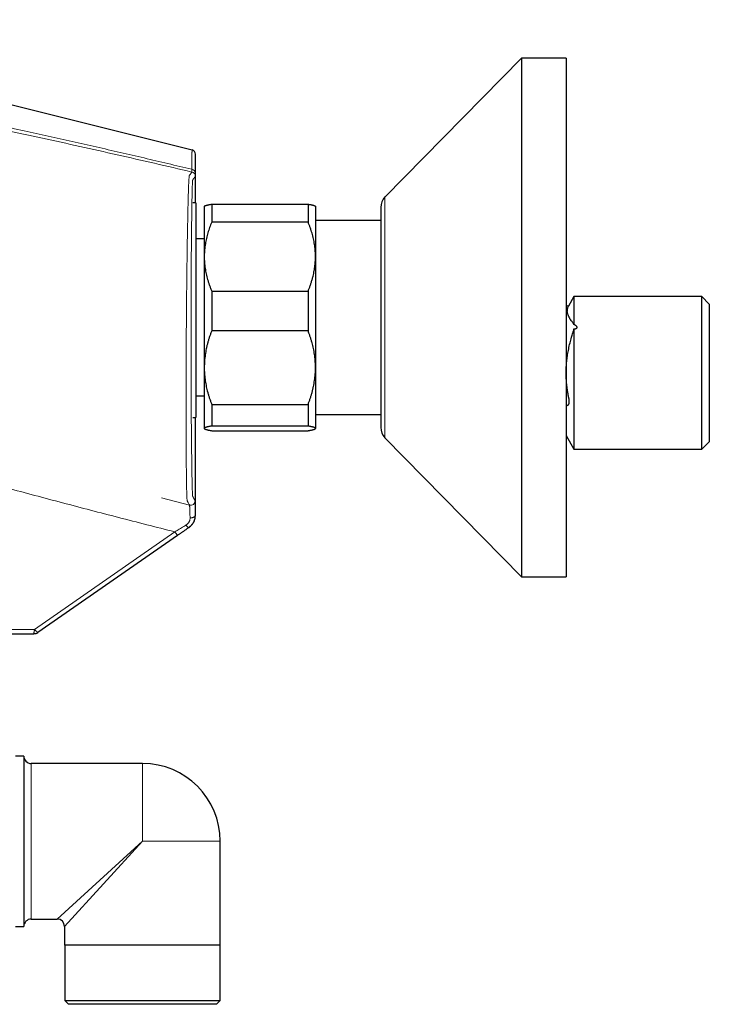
# Model space of a CAD drawing. Header units: millimetres. Extents: x 8 to 1267, y 12 to 683.
# Tile 7 of 50: x 360 to 453, y 539 to 672. Entities that reach past the tile are written whole.
import ezdxf

# ---------------------------------------------------------------- set-up
doc = ezdxf.new("R2010")
doc.units = ezdxf.units.MM

msp = doc.modelspace()

# ---------------------------------------------------------------- linework, layer by layer
at = {"color": 7, "linetype": 'Continuous', "lineweight": 30}
for p, q in [((312.92, 671.87), (383.32, 654.3)), ((427.77, 666.69), (409.34, 647.94)), ((433.77, 666.69), (427.77, 666.69)), ((427.77, 666.69), (427.77, 596.69)), ((433.77, 666.69), (433.77, 596.69)), ((383.77, 647.16), (383.77, 653.71)), ((383.81, 647.16), (383.42, 647.16)), ((383.81, 647.16), (383.81, 638.19)), ((384.99, 646.71), (384.97, 646.69)), ((384.97, 646.69), (384.97, 639.89)), ((385.97, 646.97), (385.97, 644.55)), ((385.97, 646.97), (398.97, 646.97)), ((398.97, 646.97), (398.97, 644.55)), ((399.97, 646.69), (399.95, 646.71)), ((399.97, 646.69), (399.97, 639.89)), ((408.77, 646.54), (408.77, 616.84)), ((398.97, 644.55), (385.97, 644.55)), ((408.77, 644.79), (399.97, 644.79)), ((384.97, 642.29), (383.81, 642.29)), ((384.97, 639.89), (384.97, 624.91)), ((399.97, 639.89), (399.97, 624.91)), ((383.81, 638.19), (383.81, 618.16)), ((385.97, 635.23), (385.97, 629.88)), ((385.97, 635.23), (398.97, 635.23)), ((398.97, 635.23), (398.97, 629.88)), ((434.84, 634.49), (434.11, 633.22)), ((452.09, 634.49), (434.84, 634.49)), ((434.84, 634.49), (434.84, 630.73)), ((453.09, 633.49), (452.09, 634.49)), ((452.09, 613.89), (452.09, 634.49)), ((434.11, 633.21), (433.77, 633.3)), ((453.09, 633.49), (453.09, 614.89)), ((434.84, 630.13), (434.84, 613.89)), ((398.97, 629.88), (385.97, 629.88)), ((384.97, 624.91), (384.97, 616.71)), ((399.97, 624.91), (399.97, 616.71)), ((383.81, 621.09), (384.97, 621.09)), ((385.97, 619.95), (398.97, 619.95)), ((385.97, 619.95), (385.97, 617.02)), ((398.97, 619.95), (398.97, 617.02)), ((383.42, 618.16), (383.81, 618.16)), ((383.77, 605.01), (383.77, 618.16)), ((399.97, 618.59), (408.77, 618.59)), ((384.97, 616.71), (384.97, 616.69)), ((384.97, 616.69), (384.99, 616.66)), ((398.97, 617.02), (385.97, 617.02)), ((399.95, 616.66), (399.97, 616.69)), ((399.97, 616.71), (399.97, 616.69)), ((385.97, 616.4), (398.97, 616.4)), ((409.34, 615.44), (427.77, 596.69)), ((433.77, 615.75), (434.84, 613.89)), ((452.09, 613.89), (453.09, 614.89)), ((434.84, 613.89), (452.09, 613.89)), ((381.34, 602.26), (362.53, 589.14)), ((427.77, 596.69), (433.77, 596.69)), ((360.62, 572.48), (359.52, 572.48)), ((360.62, 572.48), (360.62, 549.48)), ((376.62, 571.48), (361.62, 571.48)), ((387.12, 546.98), (387.12, 560.98)), ((361.62, 550.48), (365.12, 550.48)), ((359.52, 549.48), (360.62, 549.48)), ((366.12, 549.48), (366.12, 546.98)), ((387.12, 546.98), (366.12, 546.98)), ((366.14, 546.98), (366.14, 539.48)), ((387.1, 539.48), (387.1, 546.98)), ((366.14, 539.48), (366.64, 538.98)), ((366.14, 539.48), (387.1, 539.48)), ((386.6, 538.98), (366.64, 538.98)), ((386.6, 538.98), (387.1, 539.48))]:
    msp.add_line(p, q, dxfattribs=at)
at = {"color": 252, "linetype": 'Continuous', "lineweight": 0}
for p, q in [((409.34, 647.94), (409.34, 615.44)), ((379.19, 607.32), (382.99, 606.35)), ((383.75, 604.98), (383.75, 604.98)), ((380.98, 602.75), (362.07, 589.55)), ((361.62, 571.48), (361.62, 550.48)), ((376.62, 571.48), (376.62, 560.98)), ((365.12, 550.48), (376.62, 560.98)), ((376.62, 560.98), (366.12, 549.48)), ((387.12, 560.98), (376.62, 560.98))]:
    msp.add_line(p, q, dxfattribs=at)
at = {"color": 252, "linetype": 'Continuous', "lineweight": 0, "flags": 128}
for points in [[(383.75, 604.98), (383.74, 604.95), (383.73, 604.92), (383.72, 604.89), (383.71, 604.86), (383.68, 604.83), (383.66, 604.8), (383.63, 604.77), (383.59, 604.75), (383.55, 604.73), (383.51, 604.71), (383.47, 604.69), (383.42, 604.67), (383.37, 604.66), (383.32, 604.65), (383.27, 604.64), (383.21, 604.64), (383.16, 604.63), (383.1, 604.64), (383.05, 604.64)], [(382.49, 603.65), (382.53, 603.61), (382.56, 603.57), (382.59, 603.53), (382.63, 603.5), (382.66, 603.46), (382.69, 603.43), (382.72, 603.41), (382.75, 603.39), (382.78, 603.37), (382.8, 603.35), (382.82, 603.34), (382.84, 603.34), (382.86, 603.33), (382.88, 603.33), (382.89, 603.34)]]:
    msp.add_lwpolyline(points, dxfattribs=at)
at = {"color": 7, "linetype": 'Continuous', "lineweight": 30}
for centre, radius, start, end in [((383.17, 653.71), 0.6, 0, 75.9798), ((410.77, 646.54), 2, 135.4958, 180), ((410.77, 616.84), 2, 180, 224.5042), ((361.62, 572.48), 1, 180, 270), ((376.62, 560.98), 10.5, 0, 90), ((361.62, 549.48), 1, 90, 180), ((365.12, 549.48), 1, 0.102, 89.9063)]:
    msp.add_arc(centre, radius, start, end, dxfattribs=at)
at = {"color": 252, "linetype": 'Continuous', "lineweight": 0}
for centre, radius, start, end in [((383.21, 651.14), 0.557, 2.1021, 81.1575), ((383.16, 650.73), 0.6, 0.0003, 76.748), ((383.13, 606.93), 0.6, 255.7933, 359.9985), ((389.86, 608.76), 10.72, 214.1057, 217.343)]:
    msp.add_arc(centre, radius, start, end, dxfattribs=at)
for points, knots in [([(383.29, 651.69), (382.22, 651.94), (380.07, 652.45), (376.84, 653.21), (373.61, 653.96), (370.38, 654.7), (367.15, 655.43), (363.92, 656.15), (360.58, 656.89), (357.14, 657.65), (353.58, 658.42), (350.02, 659.18), (346.46, 659.93), (344.09, 660.43), (342.9, 660.67)], [0, 0, 0, 0, 0.080067, 0.160117, 0.240153, 0.320176, 0.400187, 0.480188, 0.56018, 0.648161, 0.736134, 0.824097, 0.912053, 1, 1, 1, 1]), ([(383.3, 651.31), (381.62, 651.71), (378.26, 652.49), (373.22, 653.64), (368.18, 654.77), (363.13, 655.88), (358.08, 656.97), (353.03, 658.03), (347.97, 659.07), (344.6, 659.75), (342.91, 660.09)], [0, 0, 0, 0, 0.125029, 0.250036, 0.375031, 0.500019, 0.625008, 0.75, 0.874997, 1, 1, 1, 1]), ([(383.32, 654.3), (383.32, 654.29), (383.32, 654.29), (383.32, 654.26), (383.32, 654.22), (383.32, 654.16), (383.32, 654.09), (383.31, 654), (383.31, 653.9), (383.31, 653.77), (383.31, 653.64), (383.31, 653.48), (383.31, 653.31), (383.31, 653.12), (383.3, 652.92), (383.3, 652.7), (383.3, 652.47), (383.3, 652.23), (383.3, 651.97), (383.29, 651.78), (383.29, 651.69)], [0, 0, 0, 0, 0.056636, 0.113107, 0.16943, 0.225622, 0.2817, 0.336684, 0.39159, 0.446436, 0.501236, 0.557003, 0.612756, 0.668512, 0.724287, 0.780097, 0.834961, 0.889889, 0.944897, 1, 1, 1, 1]), ([(383.77, 653.71), (383.77, 653.71), (383.77, 653.71), (383.77, 653.68), (383.77, 653.64), (383.77, 653.59), (383.77, 653.51), (383.77, 653.43), (383.77, 653.32), (383.77, 653.21), (383.77, 653.07), (383.77, 652.92), (383.77, 652.75), (383.77, 652.57), (383.77, 652.37), (383.77, 652.16), (383.77, 651.93), (383.77, 651.69), (383.76, 651.43), (383.76, 651.25), (383.76, 651.16)], [0, 0, 0, 0, 0.056316, 0.112475, 0.168509, 0.224452, 0.280339, 0.335206, 0.390084, 0.445004, 0.5, 0.55597, 0.611869, 0.66773, 0.723589, 0.779478, 0.834434, 0.889484, 0.944663, 1, 1, 1, 1]), ([(383.24, 651.24), (383.25, 651.25), (383.28, 651.29), (383.29, 651.3), (383.3, 651.31)], [0, 0, 0, 0, 0.1845088, 1, 1, 1, 1]), ([(383.29, 651.69), (383.29, 651.66), (383.29, 651.6), (383.3, 651.52), (383.3, 651.46), (383.3, 651.41), (383.3, 651.37), (383.3, 651.34), (383.3, 651.32), (383.3, 651.32), (383.3, 651.31)], [0, 0, 0, 0, 0.126287, 0.251815, 0.376781, 0.501382, 0.625811, 0.750263, 0.874929, 1, 1, 1, 1]), ([(382.99, 606.35), (382.97, 606.38), (382.93, 606.45), (382.84, 606.61), (382.76, 606.77), (382.71, 606.86), (382.69, 606.89), (382.68, 606.92), (382.66, 606.94), (382.65, 607.01), (382.64, 607.11), (382.63, 607.27), (382.62, 607.48), (382.61, 607.74), (382.6, 608.06), (382.59, 608.46), (382.58, 608.91), (382.57, 609.42), (382.56, 609.98), (382.55, 610.59), (382.55, 611.25), (382.54, 611.97), (382.53, 612.72), (382.53, 613.53), (382.52, 614.38), (382.52, 615.27), (382.51, 616.19), (382.51, 617.15), (382.51, 618.15), (382.51, 619.17), (382.51, 620.22), (382.51, 621.3), (382.51, 622.39), (382.51, 623.51), (382.52, 624.63), (382.52, 625.77), (382.53, 626.92), (382.53, 628.08), (382.54, 629.24), (382.55, 630.4), (382.56, 631.55), (382.57, 632.69), (382.58, 633.82), (382.59, 634.95), (382.6, 636.05), (382.61, 637.14), (382.63, 638.2), (382.64, 639.24), (382.65, 640.24), (382.67, 641.22), (382.68, 642.16), (382.7, 643.07), (382.72, 643.94), (382.73, 644.76), (382.75, 645.54), (382.76, 646.27), (382.78, 646.96), (382.8, 647.6), (382.81, 648.18), (382.83, 648.7), (382.84, 649.18), (382.86, 649.59), (382.88, 649.95), (382.89, 650.26), (382.91, 650.5), (382.92, 650.69), (382.94, 650.8), (382.95, 650.85), (382.96, 650.86), (382.98, 650.89), (383.03, 650.96), (383.11, 651.06), (383.18, 651.15), (383.2, 651.18), (383.21, 651.19)], [0, 0, 0, 0, 0.097014, 0.19403, 0.291043, 0.301215, 0.311382, 0.321577, 0.331854, 0.338424, 0.345038, 0.351662, 0.358287, 0.364888, 0.372366, 0.379842, 0.387318, 0.394795, 0.402273, 0.409752, 0.417233, 0.424716, 0.432201, 0.439689, 0.447187, 0.454693, 0.462198, 0.469689, 0.477159, 0.484635, 0.492141, 0.499658, 0.507166, 0.514647, 0.522117, 0.529601, 0.537096, 0.544598, 0.552105, 0.559595, 0.567058, 0.574518, 0.581992, 0.589504, 0.597026, 0.604524, 0.612008, 0.619484, 0.626958, 0.634451, 0.641966, 0.649487, 0.656995, 0.664473, 0.67195, 0.679456, 0.686975, 0.69449, 0.701984, 0.70946, 0.716936, 0.724418, 0.731913, 0.739431, 0.747264, 0.75504, 0.762784, 0.77047, 0.778034, 0.785548, 0.820988, 0.884274, 0.980163, 1, 1, 1, 1]), ([(383.73, 606.93), (383.73, 606.94), (383.72, 606.96), (383.7, 606.99), (383.69, 607.02), (383.66, 607.06), (383.64, 607.1), (383.62, 607.14), (383.59, 607.19), (383.57, 607.24), (383.54, 607.28), (383.53, 607.31), (383.52, 607.32), (383.52, 607.32), (383.52, 607.32), (383.52, 607.32), (383.52, 607.32), (383.52, 607.32), (383.52, 607.32), (383.52, 607.33), (383.52, 607.33), (383.51, 607.33), (383.51, 607.34), (383.51, 607.34), (383.51, 607.35), (383.5, 607.35), (383.5, 607.36), (383.5, 607.36), (383.5, 607.37), (383.49, 607.37), (383.49, 607.38), (383.49, 607.39), (383.48, 607.39), (383.48, 607.4), (383.47, 607.41), (383.47, 607.41), (383.47, 607.42), (383.47, 607.42), (383.47, 607.42), (383.47, 607.42), (383.46, 607.42), (383.46, 607.42), (383.46, 607.42), (383.46, 607.43), (383.46, 607.43), (383.46, 607.43), (383.46, 607.44), (383.45, 607.45), (383.45, 607.46), (383.44, 607.46), (383.44, 607.46), (383.44, 607.46), (383.44, 607.46), (383.44, 607.46), (383.44, 607.47), (383.44, 607.47), (383.43, 607.48), (383.43, 607.48), (383.43, 607.49), (383.42, 607.5), (383.42, 607.5), (383.42, 607.5), (383.42, 607.51), (383.42, 607.51), (383.42, 607.51), (383.41, 607.51), (383.41, 607.52), (383.41, 607.53), (383.4, 607.57), (383.4, 607.61), (383.39, 607.67), (383.39, 607.74), (383.38, 607.82), (383.38, 607.92), (383.37, 608.03), (383.37, 608.15), (383.36, 608.29), (383.35, 608.44), (383.35, 608.59), (383.34, 608.77), (383.34, 608.95), (383.33, 609.14), (383.33, 609.36), (383.32, 609.61), (383.32, 609.89), (383.31, 610.18), (383.31, 610.49), (383.3, 610.81), (383.29, 611.16), (383.29, 611.52), (383.28, 611.89), (383.28, 612.28), (383.27, 612.68), (383.27, 613.09), (383.26, 613.51), (383.26, 613.95), (383.25, 614.4), (383.25, 614.87), (383.24, 615.35), (383.24, 615.85), (383.23, 616.35), (383.23, 616.86), (383.22, 617.38), (383.22, 617.91), (383.22, 618.45), (383.21, 619), (383.21, 619.57), (383.21, 620.14), (383.2, 620.72), (383.2, 621.3), (383.2, 621.88), (383.2, 622.47), (383.19, 623.06), (383.19, 623.66), (383.19, 624.27), (383.19, 624.88), (383.19, 625.5), (383.19, 626.12), (383.18, 626.74), (383.18, 627.36), (383.18, 627.98), (383.18, 628.6), (383.18, 629.22), (383.18, 629.85), (383.18, 630.48), (383.18, 631.1), (383.19, 631.73), (383.19, 632.35), (383.19, 632.97), (383.19, 633.58), (383.19, 634.18), (383.19, 634.75), (383.2, 635.29), (383.2, 635.79), (383.2, 636.28), (383.2, 636.78), (383.2, 637.27), (383.21, 637.78), (383.21, 638.31), (383.21, 638.86), (383.22, 639.41), (383.22, 639.95), (383.22, 640.48), (383.23, 641.01), (383.23, 641.52), (383.24, 642.02), (383.24, 642.51), (383.25, 642.99), (383.25, 643.45), (383.26, 643.89), (383.26, 644.33), (383.27, 644.76), (383.27, 645.17), (383.28, 645.57), (383.28, 645.96), (383.29, 646.33), (383.29, 646.68), (383.3, 647.02), (383.31, 647.34), (383.31, 647.63), (383.32, 647.89), (383.32, 648.13), (383.33, 648.35), (383.33, 648.56), (383.34, 648.76), (383.34, 648.96), (383.35, 649.16), (383.35, 649.35), (383.36, 649.52), (383.37, 649.65), (383.37, 649.75), (383.37, 649.83), (383.38, 649.9), (383.38, 649.96), (383.38, 650.02), (383.39, 650.07), (383.39, 650.1), (383.39, 650.13), (383.4, 650.14), (383.4, 650.16), (383.4, 650.17), (383.4, 650.18), (383.4, 650.19), (383.4, 650.21), (383.41, 650.23), (383.41, 650.25), (383.41, 650.26), (383.42, 650.27), (383.42, 650.27), (383.42, 650.27), (383.42, 650.27), (383.42, 650.27), (383.42, 650.27), (383.42, 650.27), (383.42, 650.27), (383.42, 650.28), (383.42, 650.28), (383.43, 650.28), (383.43, 650.29), (383.44, 650.29), (383.44, 650.3), (383.44, 650.3), (383.44, 650.31), (383.45, 650.31), (383.45, 650.31), (383.45, 650.32), (383.45, 650.32), (383.46, 650.32), (383.46, 650.32), (383.46, 650.33), (383.46, 650.33), (383.46, 650.33), (383.46, 650.33), (383.47, 650.33), (383.47, 650.34), (383.47, 650.34), (383.47, 650.34), (383.47, 650.34), (383.47, 650.34), (383.47, 650.34), (383.47, 650.34), (383.47, 650.34), (383.47, 650.34), (383.47, 650.34), (383.47, 650.34), (383.47, 650.34), (383.47, 650.34), (383.47, 650.35), (383.48, 650.35), (383.48, 650.36), (383.49, 650.37), (383.5, 650.39), (383.52, 650.41), (383.54, 650.44), (383.56, 650.46), (383.57, 650.48), (383.59, 650.5), (383.6, 650.52), (383.61, 650.53), (383.63, 650.55), (383.64, 650.57), (383.66, 650.59), (383.68, 650.62), (383.71, 650.66), (383.73, 650.69), (383.75, 650.71), (383.76, 650.72), (383.76, 650.73)], [0, 0, 0, 0, 0.0234758, 0.0469242, 0.0703451, 0.0937386, 0.1171047, 0.1405209, 0.1611354, 0.1817204, 0.2023288, 0.2108514, 0.2145975, 0.2150178, 0.2152748, 0.215525, 0.2157793, 0.2160379, 0.2163005, 0.2165674, 0.2178873, 0.2193005, 0.2208071, 0.2224069, 0.2241001, 0.2258866, 0.2277664, 0.2297396, 0.231806, 0.2339658, 0.2362189, 0.2385653, 0.2408631, 0.2432438, 0.2457075, 0.2482542, 0.2508838, 0.2511256, 0.2513675, 0.2516093, 0.2518512, 0.252093, 0.2523349, 0.2525767, 0.2528185, 0.2543386, 0.2570528, 0.2618991, 0.2646127, 0.2649681, 0.2653234, 0.2656787, 0.266034, 0.2663894, 0.2667825, 0.26903, 0.27118, 0.2730499, 0.2748391, 0.2765478, 0.2781758, 0.2797232, 0.2803785, 0.2810182, 0.2816423, 0.2822531, 0.2830328, 0.2860795, 0.2892008, 0.292297, 0.29537, 0.2984418, 0.3016056, 0.3046795, 0.3077221, 0.3107355, 0.3137219, 0.3166458, 0.3195699, 0.3224961, 0.325426, 0.3283615, 0.3312939, 0.3347427, 0.3381911, 0.3416421, 0.3450985, 0.3486193, 0.3521346, 0.3556475, 0.3591609, 0.3626858, 0.3661481, 0.3696032, 0.3730538, 0.3765029, 0.3800153, 0.3835321, 0.3870563, 0.3905911, 0.3941256, 0.3975867, 0.4010479, 0.4045121, 0.407982, 0.4115146, 0.4150392, 0.4185586, 0.422076, 0.4256034, 0.4290649, 0.4325141, 0.4359541, 0.4393877, 0.4428887, 0.4463899, 0.4498942, 0.4534049, 0.4569192, 0.4603653, 0.4638099, 0.4672559, 0.470706, 0.4742303, 0.477748, 0.4812622, 0.4847759, 0.4883063, 0.491779, 0.4952442, 0.4987049, 0.5021641, 0.5051011, 0.5080393, 0.5109804, 0.5139263, 0.5168788, 0.5198229, 0.5232818, 0.5267405, 0.5302021, 0.5336694, 0.5371927, 0.5407097, 0.5442232, 0.5477365, 0.5512571, 0.5547109, 0.5581554, 0.5615938, 0.5650288, 0.5685291, 0.5720311, 0.5755379, 0.5790525, 0.5825724, 0.5860246, 0.5894756, 0.5929283, 0.5963855, 0.5993312, 0.6022711, 0.6052071, 0.608141, 0.6110744, 0.6140268, 0.6175082, 0.6209795, 0.6244435, 0.6279033, 0.6299167, 0.6319561, 0.6340223, 0.6361159, 0.6382378, 0.6403884, 0.6425686, 0.6435374, 0.6443753, 0.6452228, 0.6460801, 0.6469473, 0.6478243, 0.6487112, 0.6512015, 0.6537674, 0.6556426, 0.6575565, 0.6577694, 0.6579828, 0.6581967, 0.658411, 0.6586258, 0.658841, 0.6590688, 0.6594282, 0.6616398, 0.6637997, 0.6658751, 0.667866, 0.6697722, 0.6716303, 0.6734003, 0.6750823, 0.6766763, 0.6781822, 0.6796001, 0.6809299, 0.6821866, 0.683353, 0.6844292, 0.6854152, 0.686311, 0.6871029, 0.6878078, 0.6884257, 0.6889565, 0.6894044, 0.6897634, 0.6900336, 0.6901325, 0.6902313, 0.6903302, 0.690429, 0.6905279, 0.6906268, 0.6910929, 0.6919255, 0.6934128, 0.6960707, 0.7008232, 0.7093298, 0.7245836, 0.7382719, 0.7520252, 0.7631528, 0.7742787, 0.7854028, 0.7965252, 0.8076459, 0.8187649, 0.8298821, 0.8604457, 0.8909963, 0.9273491, 0.9636837, 1, 1, 1, 1]), ([(383.76, 651.16), (383.76, 651.12), (383.76, 651.06), (383.76, 650.97), (383.76, 650.9), (383.76, 650.84), (383.76, 650.79), (383.76, 650.76), (383.76, 650.73), (383.76, 650.73), (383.76, 650.73)], [0, 0, 0, 0, 0.125262, 0.250223, 0.375259, 0.500746, 0.626208, 0.750988, 0.87546, 1, 1, 1, 1]), ([(331.59, 617.06), (331.86, 616.95), (332.39, 616.72), (333.2, 616.39), (334.01, 616.06), (334.83, 615.74), (335.64, 615.42), (336.45, 615.1), (337.26, 614.8), (338.07, 614.49), (338.77, 614.23), (339.35, 614.01), (339.83, 613.84), (340.33, 613.67), (340.86, 613.51), (341.41, 613.35), (341.97, 613.19), (342.87, 612.94), (344.09, 612.59), (346.53, 611.91), (349.86, 610.98), (354.09, 609.83), (359.42, 608.38), (365.86, 606.66), (373.41, 604.68), (378.46, 603.39), (380.98, 602.75)], [0, 0, 0, 0, 0.017984, 0.035786, 0.053432, 0.070951, 0.088372, 0.105417, 0.122416, 0.139311, 0.156168, 0.165824, 0.175553, 0.18578, 0.19653, 0.207652, 0.218995, 0.230404, 0.261569, 0.292772, 0.377407, 0.46215, 0.546787, 0.697851, 0.848911, 1, 1, 1, 1]), ([(383.05, 604.64), (383.05, 604.71), (383.04, 604.84), (383.04, 605.03), (383.03, 605.21), (383.03, 605.36), (383.02, 605.47), (383.02, 605.57), (383.01, 605.66), (383.01, 605.74), (383.01, 605.82), (383, 605.91), (383, 606.03), (383, 606.14), (382.99, 606.24), (382.99, 606.3), (382.99, 606.34), (382.99, 606.35), (382.99, 606.35)], [0, 0, 0, 0, 0.067413, 0.133602, 0.198451, 0.261857, 0.303284, 0.344006, 0.384002, 0.423255, 0.461748, 0.49947, 0.58449, 0.669193, 0.753328, 0.836655, 0.918947, 1, 1, 1, 1]), ([(383.73, 606.93), (383.73, 606.93), (383.74, 606.93), (383.74, 606.91), (383.74, 606.88), (383.74, 606.84), (383.74, 606.79), (383.74, 606.72), (383.74, 606.63), (383.74, 606.52), (383.74, 606.4), (383.74, 606.27), (383.74, 606.12), (383.74, 605.96), (383.74, 605.79), (383.74, 605.6), (383.74, 605.41), (383.74, 605.2), (383.74, 605.05), (383.75, 604.98)], [0, 0, 0, 0, 0.049857, 0.099718, 0.149709, 0.199953, 0.250571, 0.312534, 0.374558, 0.436861, 0.49966, 0.562027, 0.624244, 0.686524, 0.749077, 0.812128, 0.874817, 0.937367, 1, 1, 1, 1]), ([(383.75, 604.98), (383.74, 604.92), (383.74, 604.81), (383.72, 604.64), (383.69, 604.52), (383.67, 604.42), (383.65, 604.36), (383.63, 604.3), (383.6, 604.24), (383.58, 604.19), (383.56, 604.13), (383.52, 604.05), (383.45, 603.93), (383.36, 603.8), (383.26, 603.67), (383.15, 603.55), (383.02, 603.44), (382.93, 603.37), (382.89, 603.34)], [0, 0, 0, 0, 0.093674, 0.183536, 0.269219, 0.304589, 0.339111, 0.372768, 0.405541, 0.437416, 0.468379, 0.498421, 0.583269, 0.667909, 0.752125, 0.835696, 0.918394, 1, 1, 1, 1]), ([(383.75, 604.98), (383.75, 604.9), (383.73, 604.75), (383.7, 604.51), (383.64, 604.28), (383.54, 604.06), (383.41, 603.85), (383.26, 603.66), (383.09, 603.49), (382.96, 603.39), (382.9, 603.34)], [0, 0, 0, 0, 0.12526, 0.249832, 0.374368, 0.499388, 0.624687, 0.749895, 0.87489, 1, 1, 1, 1]), ([(380.98, 602.75), (381.09, 602.81), (381.29, 602.93), (381.59, 603.11), (381.9, 603.29), (382.2, 603.47), (382.39, 603.59), (382.49, 603.65)], [0, 0, 0, 0, 0.200599, 0.400537, 0.600167, 0.79986, 1, 1, 1, 1]), ([(383.05, 604.64), (383.05, 604.59), (383.05, 604.5), (383.03, 604.38), (383, 604.27), (382.97, 604.18), (382.92, 604.09), (382.87, 604.01), (382.81, 603.93), (382.75, 603.85), (382.67, 603.78), (382.59, 603.71), (382.52, 603.67), (382.49, 603.65)], [0, 0, 0, 0, 0.125299, 0.250132, 0.333192, 0.416205, 0.499315, 0.580245, 0.661706, 0.744004, 0.827514, 0.912678, 1, 1, 1, 1]), ([(362.07, 589.55), (360.5, 589.55), (357.35, 589.55), (352.63, 589.55), (348.97, 589.55), (346.36, 589.55), (344.8, 589.55), (343.24, 589.55), (342.02, 589.55), (341.13, 589.55), (340.57, 589.55), (340.01, 589.55), (339.45, 589.55), (338.88, 589.55), (338.33, 589.55), (337.77, 589.55), (337.22, 589.55), (336.66, 589.55), (336.08, 589.55), (335.49, 589.55), (334.91, 589.55), (334.33, 589.55), (333.76, 589.55), (333.21, 589.55), (332.68, 589.55), (332.16, 589.55), (331.66, 589.55), (331.16, 589.55), (330.65, 589.55), (330.15, 589.55), (329.65, 589.55), (329.16, 589.55), (328.68, 589.55), (328.22, 589.55), (327.78, 589.55), (327.36, 589.55), (326.96, 589.55), (326.57, 589.55), (326.19, 589.55), (325.82, 589.55), (325.45, 589.55), (325.1, 589.55), (324.76, 589.55), (324.43, 589.55), (324.12, 589.55), (323.84, 589.55), (323.57, 589.55), (323.33, 589.55), (323.1, 589.55), (322.89, 589.55), (322.69, 589.55), (322.5, 589.54), (322.33, 589.54), (322.17, 589.54), (322.04, 589.54), (321.92, 589.54), (321.82, 589.54), (321.74, 589.54), (321.68, 589.54), (321.64, 589.54), (321.63, 589.54), (321.62, 589.54)], [0, 0, 0, 0, 0.092403, 0.184799, 0.277186, 0.307675, 0.338172, 0.368683, 0.39918, 0.409985, 0.420884, 0.431916, 0.443045, 0.454182, 0.465134, 0.476105, 0.487099, 0.498121, 0.510193, 0.522227, 0.534232, 0.546216, 0.558187, 0.570155, 0.581444, 0.592746, 0.604066, 0.615413, 0.626794, 0.638874, 0.650915, 0.662924, 0.67491, 0.686882, 0.698849, 0.710135, 0.721432, 0.732747, 0.744088, 0.755463, 0.767546, 0.779592, 0.791605, 0.803596, 0.815572, 0.827541, 0.838829, 0.850126, 0.86144, 0.872778, 0.884148, 0.89623, 0.908271, 0.920274, 0.93225, 0.94421, 0.956167, 0.967446, 0.978742, 0.990064, 1, 1, 1, 1]), ([(361.96, 588.96), (361.96, 588.96), (361.96, 588.96), (361.96, 588.97), (361.96, 588.98), (361.96, 589), (361.97, 589.04), (361.98, 589.08), (361.99, 589.13), (362, 589.19), (362.01, 589.26), (362.03, 589.33), (362.04, 589.4), (362.06, 589.48), (362.07, 589.53), (362.07, 589.55)], [0, 0, 0, 0, 0.062955, 0.125722, 0.188283, 0.250603, 0.334004, 0.417349, 0.500257, 0.583818, 0.666966, 0.750029, 0.833423, 0.916702, 1, 1, 1, 1]), ([(362.07, 589.55), (362.09, 589.54), (362.13, 589.5), (362.19, 589.45), (362.24, 589.39), (362.3, 589.35), (362.35, 589.3), (362.39, 589.26), (362.43, 589.22), (362.47, 589.19), (362.49, 589.17), (362.51, 589.15), (362.52, 589.14), (362.53, 589.14), (362.53, 589.14), (362.53, 589.14)], [0, 0, 0, 0, 0.0832938, 0.1665872, 0.2499765, 0.3330274, 0.4161897, 0.4997413, 0.5826449, 0.6660215, 0.7493841, 0.8117134, 0.8743035, 0.9370836, 1, 1, 1, 1])]:
    msp.add_open_spline(points, degree=3, knots=knots, dxfattribs=at)
at = {"color": 7, "linetype": 'Continuous', "lineweight": 30}
for points, knots in [([(383.21, 651.19), (383.21, 651.2), (383.22, 651.21), (383.23, 651.22), (383.24, 651.24), (383.24, 651.24), (383.24, 651.24)], [0, 0, 0, 0, 0.186566, 0.689289, 0.913523, 1, 1, 1, 1]), ([(385, 646.71), (385, 646.71), (385.01, 646.73), (385.05, 646.75), (385.1, 646.77), (385.17, 646.8), (385.25, 646.82), (385.34, 646.85), (385.44, 646.87), (385.56, 646.9), (385.69, 646.92), (385.82, 646.95), (385.92, 646.96), (385.97, 646.97)], [0, 0, 0, 0, 0.055861, 0.149548, 0.243234, 0.337235, 0.431237, 0.525752, 0.620268, 0.715036, 0.809804, 0.904878, 1, 1, 1, 1]), ([(398.97, 646.97), (399.01, 646.96), (399.08, 646.95), (399.19, 646.93), (399.29, 646.92), (399.39, 646.9), (399.48, 646.88), (399.56, 646.86), (399.64, 646.84), (399.71, 646.82), (399.77, 646.8), (399.82, 646.78), (399.87, 646.76), (399.9, 646.74), (399.93, 646.73), (399.94, 646.71), (399.95, 646.71)], [0, 0, 0, 0, 0.072599, 0.145198, 0.217885, 0.290572, 0.363447, 0.436323, 0.509315, 0.582307, 0.655557, 0.728808, 0.802203, 0.875598, 0.949243, 1, 1, 1, 1]), ([(385.97, 644.55), (385.92, 644.43), (385.82, 644.19), (385.69, 643.83), (385.57, 643.47), (385.45, 643.1), (385.35, 642.73), (385.26, 642.36), (385.18, 641.99), (385.11, 641.61), (385.05, 641.22), (385.01, 640.83), (384.98, 640.44), (384.97, 640.12), (384.97, 639.94), (384.97, 639.89)], [0, 0, 0, 0, 0.079536, 0.159093, 0.238646, 0.318178, 0.39818, 0.47818, 0.55735, 0.63652, 0.719515, 0.80255, 0.885583, 0.968575, 1, 1, 1, 1]), ([(399.97, 639.89), (399.97, 639.94), (399.97, 640.12), (399.96, 640.42), (399.93, 640.79), (399.9, 641.17), (399.84, 641.55), (399.78, 641.92), (399.7, 642.3), (399.61, 642.68), (399.5, 643.06), (399.39, 643.43), (399.26, 643.81), (399.12, 644.18), (399.02, 644.43), (398.97, 644.55)], [0, 0, 0, 0, 0.031425, 0.110704, 0.190002, 0.269283, 0.349178, 0.429091, 0.508988, 0.590583, 0.672193, 0.75379, 0.835855, 0.917933, 1, 1, 1, 1]), ([(384.97, 639.89), (384.97, 639.76), (384.97, 639.5), (385, 639.11), (385.03, 638.72), (385.08, 638.34), (385.15, 637.95), (385.22, 637.56), (385.31, 637.18), (385.42, 636.8), (385.53, 636.41), (385.67, 636.01), (385.81, 635.62), (385.92, 635.36), (385.97, 635.23)], [0, 0, 0, 0, 0.081816, 0.16367, 0.245526, 0.327345, 0.409934, 0.492524, 0.573549, 0.654574, 0.740914, 0.827281, 0.913654, 1, 1, 1, 1]), ([(398.97, 635.23), (399.02, 635.35), (399.12, 635.6), (399.26, 635.97), (399.39, 636.37), (399.52, 636.79), (399.64, 637.21), (399.73, 637.62), (399.79, 637.95), (399.84, 638.23), (399.88, 638.52), (399.92, 638.85), (399.95, 639.21), (399.97, 639.55), (399.97, 639.78), (399.97, 639.89)], [0, 0, 0, 0, 0.081922, 0.163886, 0.245768, 0.341953, 0.438136, 0.520061, 0.601984, 0.650633, 0.699282, 0.78495, 0.856629, 0.928321, 1, 1, 1, 1]), ([(434.84, 630.73), (434.84, 630.74), (434.83, 630.78), (434.8, 630.82), (434.78, 630.85), (434.72, 630.92), (434.63, 631.04), (434.5, 631.21), (434.39, 631.37), (434.3, 631.51), (434.23, 631.63), (434.17, 631.75), (434.11, 631.87), (434.06, 631.99), (434.01, 632.12), (433.98, 632.26), (433.95, 632.39), (433.94, 632.51), (433.94, 632.62), (433.95, 632.72), (433.96, 632.82), (433.98, 632.91), (434.01, 633), (434.04, 633.08), (434.07, 633.14), (434.08, 633.17), (434.09, 633.19), (434.1, 633.2), (434.11, 633.21)], [0, 0, 0, 0, 0.011702, 0.023498, 0.035368, 0.047258, 0.103106, 0.158972, 0.233502, 0.278835, 0.324181, 0.369263, 0.414202, 0.459158, 0.515105, 0.57109, 0.626741, 0.682433, 0.726273, 0.770133, 0.812427, 0.854739, 0.899564, 0.944411, 0.968717, 0.980875, 0.993029, 1, 1, 1, 1]), ([(433.77, 619.76), (433.79, 619.77), (433.83, 619.78), (433.89, 619.8), (433.95, 619.83), (434, 619.85), (434.04, 619.87), (434.07, 619.89), (434.1, 619.92), (434.13, 619.95), (434.15, 620), (434.17, 620.05), (434.19, 620.11), (434.2, 620.17), (434.21, 620.24), (434.21, 620.31), (434.21, 620.4), (434.2, 620.48), (434.19, 620.57), (434.18, 620.66), (434.16, 620.75), (434.13, 620.89), (434.08, 621.14), (434.01, 621.5), (433.95, 621.91), (433.9, 622.3), (433.85, 622.66), (433.82, 623.02), (433.8, 623.38), (433.78, 623.74), (433.78, 624.1), (433.78, 624.47), (433.79, 624.83), (433.81, 625.2), (433.84, 625.56), (433.88, 625.93), (433.93, 626.3), (433.98, 626.67), (434.05, 627.05), (434.12, 627.44), (434.21, 627.84), (434.3, 628.23), (434.41, 628.62), (434.5, 628.98), (434.6, 629.31), (434.68, 629.57), (434.74, 629.77), (434.78, 629.89), (434.81, 629.98), (434.83, 630.06), (434.84, 630.11), (434.84, 630.13)], [0, 0, 0, 0, 0.012818, 0.027443, 0.042068, 0.051824, 0.059288, 0.066751, 0.07425, 0.081786, 0.08907, 0.096454, 0.10394, 0.111215, 0.118568, 0.125999, 0.133915, 0.141924, 0.150017, 0.156718, 0.165992, 0.175281, 0.193901, 0.232759, 0.271641, 0.303429, 0.335232, 0.366919, 0.398623, 0.430247, 0.461891, 0.493654, 0.525437, 0.557544, 0.589671, 0.622183, 0.654714, 0.687506, 0.720314, 0.755738, 0.791696, 0.827668, 0.862325, 0.896992, 0.924606, 0.952223, 0.969715, 0.978477, 0.987234, 0.993599, 1, 1, 1, 1]), ([(434.84, 630.13), (434.88, 630.13), (434.93, 630.14), (435, 630.16), (435.06, 630.17), (435.11, 630.19), (435.16, 630.21), (435.19, 630.24), (435.22, 630.26), (435.24, 630.28), (435.25, 630.3), (435.26, 630.33), (435.26, 630.35), (435.26, 630.38), (435.25, 630.41), (435.23, 630.45), (435.19, 630.49), (435.14, 630.54), (435.08, 630.59), (435.02, 630.63), (434.94, 630.68), (434.88, 630.71), (434.84, 630.73)], [0, 0, 0, 0, 0.091126, 0.136986, 0.182995, 0.232151, 0.281872, 0.316443, 0.351719, 0.376976, 0.402892, 0.428184, 0.454332, 0.483588, 0.513685, 0.561143, 0.609792, 0.679558, 0.750071, 0.821876, 0.893883, 1, 1, 1, 1]), ([(385.97, 629.88), (385.92, 629.75), (385.82, 629.49), (385.68, 629.09), (385.55, 628.69), (385.44, 628.29), (385.33, 627.88), (385.24, 627.47), (385.16, 627.06), (385.09, 626.64), (385.04, 626.22), (385, 625.78), (384.98, 625.35), (384.97, 625.06), (384.97, 624.91)], [0, 0, 0, 0, 0.082025, 0.164072, 0.246116, 0.328135, 0.410674, 0.493213, 0.574834, 0.656455, 0.742321, 0.82823, 0.914137, 1, 1, 1, 1]), ([(399.97, 624.91), (399.97, 624.97), (399.97, 625.16), (399.96, 625.49), (399.93, 625.89), (399.89, 626.29), (399.84, 626.69), (399.78, 627.09), (399.7, 627.49), (399.61, 627.88), (399.51, 628.27), (399.39, 628.67), (399.26, 629.08), (399.12, 629.48), (399.02, 629.75), (398.97, 629.88)], [0, 0, 0, 0, 0.034083, 0.113223, 0.192397, 0.271573, 0.350714, 0.430546, 0.510378, 0.588808, 0.667237, 0.750413, 0.833614, 0.916819, 1, 1, 1, 1]), ([(384.97, 624.91), (384.97, 624.86), (384.97, 624.67), (384.98, 624.34), (385.01, 623.94), (385.05, 623.54), (385.1, 623.14), (385.17, 622.74), (385.24, 622.34), (385.33, 621.95), (385.43, 621.56), (385.55, 621.15), (385.68, 620.75), (385.82, 620.35), (385.92, 620.08), (385.97, 619.95)], [0, 0, 0, 0, 0.034083, 0.113223, 0.192397, 0.271573, 0.350714, 0.430546, 0.510378, 0.588808, 0.667237, 0.750413, 0.833614, 0.916819, 1, 1, 1, 1]), ([(398.97, 619.95), (399.02, 620.08), (399.12, 620.34), (399.26, 620.74), (399.39, 621.14), (399.5, 621.54), (399.61, 621.95), (399.7, 622.36), (399.78, 622.77), (399.85, 623.18), (399.9, 623.61), (399.94, 624.04), (399.97, 624.48), (399.97, 624.77), (399.97, 624.91)], [0, 0, 0, 0, 0.082025, 0.164072, 0.246116, 0.328135, 0.410674, 0.493213, 0.574834, 0.656455, 0.742321, 0.82823, 0.914137, 1, 1, 1, 1]), ([(385.97, 617.02), (385.91, 617.01), (385.79, 616.99), (385.63, 616.96), (385.49, 616.93), (385.37, 616.9), (385.28, 616.88), (385.21, 616.86), (385.14, 616.84), (385.09, 616.81), (385.04, 616.79), (385, 616.77), (384.98, 616.74), (384.97, 616.73), (384.97, 616.72), (384.97, 616.71)], [0, 0, 0, 0, 0.097601, 0.195201, 0.293118, 0.391034, 0.458341, 0.525657, 0.592963, 0.669177, 0.745421, 0.821664, 0.897876, 0.948938, 1, 1, 1, 1]), ([(384.97, 616.71), (384.97, 616.71), (384.97, 616.69), (384.98, 616.67), (385.01, 616.65), (385.05, 616.62), (385.1, 616.6), (385.17, 616.57), (385.25, 616.55), (385.34, 616.53), (385.44, 616.5), (385.56, 616.48), (385.69, 616.45), (385.82, 616.43), (385.92, 616.41), (385.97, 616.4)], [0, 0, 0, 0, 0.034083, 0.113913, 0.193778, 0.273645, 0.353477, 0.433987, 0.514527, 0.595071, 0.675586, 0.756676, 0.837789, 0.918905, 1, 1, 1, 1]), ([(399.97, 616.71), (399.97, 616.71), (399.97, 616.73), (399.96, 616.75), (399.93, 616.77), (399.89, 616.79), (399.84, 616.82), (399.78, 616.84), (399.7, 616.87), (399.61, 616.89), (399.51, 616.92), (399.39, 616.94), (399.26, 616.97), (399.12, 616.99), (399.02, 617.01), (398.97, 617.02)], [0, 0, 0, 0, 0.0340833, 0.1126914, 0.1913334, 0.2699769, 0.3485872, 0.4282327, 0.5079082, 0.5875871, 0.6672373, 0.7504129, 0.8336137, 0.9168187, 1, 1, 1, 1]), ([(398.97, 616.4), (399.01, 616.41), (399.08, 616.42), (399.2, 616.44), (399.33, 616.46), (399.45, 616.49), (399.56, 616.52), (399.66, 616.54), (399.75, 616.57), (399.82, 616.59), (399.88, 616.62), (399.93, 616.64), (399.95, 616.67), (399.97, 616.69), (399.97, 616.7), (399.97, 616.71)], [0, 0, 0, 0, 0.062024, 0.124048, 0.206951, 0.289865, 0.372765, 0.456054, 0.539357, 0.622643, 0.706384, 0.790144, 0.873883, 0.936942, 1, 1, 1, 1]), ([(382.94, 603.37), (382.94, 603.38), (382.95, 603.38), (382.97, 603.4), (382.98, 603.41), (382.99, 603.42), (383, 603.43), (383.02, 603.44), (383.03, 603.45), (383.04, 603.46), (383.05, 603.46), (383.06, 603.47), (383.07, 603.48), (383.08, 603.49), (383.08, 603.49), (383.09, 603.5), (383.09, 603.5), (383.09, 603.5), (383.09, 603.5), (383.09, 603.5), (383.1, 603.5), (383.1, 603.51), (383.1, 603.51), (383.11, 603.51), (383.11, 603.52), (383.12, 603.52), (383.12, 603.52), (383.12, 603.53), (383.13, 603.53), (383.14, 603.54), (383.14, 603.54), (383.15, 603.55), (383.16, 603.56), (383.18, 603.58), (383.2, 603.6), (383.22, 603.62), (383.24, 603.64), (383.26, 603.66), (383.28, 603.68), (383.3, 603.71), (383.33, 603.74), (383.36, 603.77), (383.38, 603.8), (383.4, 603.83), (383.42, 603.86), (383.44, 603.88), (383.46, 603.91), (383.47, 603.93), (383.49, 603.96), (383.51, 604), (383.53, 604.03), (383.55, 604.06), (383.57, 604.11), (383.6, 604.16), (383.63, 604.23), (383.65, 604.29), (383.66, 604.33), (383.67, 604.35), (383.68, 604.38), (383.69, 604.4), (383.69, 604.43), (383.7, 604.45), (383.71, 604.48), (383.72, 604.51), (383.72, 604.55), (383.73, 604.61), (383.74, 604.66), (383.75, 604.7), (383.75, 604.73), (383.75, 604.75), (383.75, 604.77), (383.76, 604.78), (383.76, 604.8), (383.76, 604.82), (383.76, 604.84), (383.76, 604.86), (383.76, 604.88), (383.77, 604.9), (383.77, 604.92), (383.77, 604.95), (383.77, 604.98), (383.77, 605), (383.77, 605.01)], [0, 0, 0, 0, 0.039679, 0.076415, 0.110205, 0.141049, 0.168948, 0.193903, 0.215913, 0.234983, 0.251116, 0.264321, 0.274614, 0.28203, 0.285765, 0.28709, 0.288105, 0.288528, 0.28892, 0.289308, 0.289718, 0.290689, 0.291957, 0.295566, 0.30073, 0.310903, 0.324283, 0.338289, 0.351914, 0.365158, 0.378023, 0.390509, 0.423458, 0.453458, 0.480532, 0.504712, 0.526043, 0.544591, 0.560457, 0.573805, 0.588982, 0.602323, 0.613999, 0.621817, 0.628988, 0.635706, 0.642204, 0.648742, 0.655573, 0.666836, 0.679838, 0.694019, 0.707494, 0.729641, 0.749672, 0.767887, 0.774264, 0.780243, 0.786014, 0.791811, 0.797864, 0.804378, 0.811518, 0.81941, 0.837578, 0.85742, 0.878549, 0.900983, 0.908753, 0.916256, 0.92252, 0.926598, 0.930404, 0.934234, 0.938381, 0.943077, 0.948486, 0.954715, 0.961836, 0.972797, 0.985502, 1, 1, 1, 1]), ([(383.77, 605.01), (383.77, 605.01), (383.77, 605.01), (383.77, 605), (383.76, 604.99), (383.75, 604.98)], [0, 0, 0, 0, 0.190642, 0.595321, 1, 1, 1, 1]), ([(382.9, 603.35), (382.9, 603.35), (382.91, 603.35), (382.92, 603.36), (382.93, 603.37), (382.93, 603.37), (382.94, 603.37)], [0, 0, 0, 0, 0.078872, 0.385915, 0.692958, 1, 1, 1, 1]), ([(381.34, 602.26), (381.44, 602.33), (381.65, 602.48), (381.97, 602.7), (382.28, 602.91), (382.59, 603.13), (382.79, 603.27), (382.89, 603.34)], [0, 0, 0, 0, 0.20197, 0.402486, 0.602013, 0.801026, 1, 1, 1, 1]), ([(322.21, 588.96), (322.21, 588.96), (322.22, 588.96), (322.25, 588.96), (322.29, 588.96), (322.36, 588.96), (322.44, 588.96), (322.54, 588.96), (322.65, 588.96), (322.78, 588.96), (322.92, 588.96), (323.08, 588.96), (323.26, 588.96), (323.46, 588.96), (323.68, 588.96), (323.91, 588.96), (324.16, 588.96), (324.43, 588.96), (324.71, 588.96), (325, 588.96), (325.3, 588.96), (325.61, 588.96), (325.94, 588.96), (326.29, 588.96), (326.65, 588.96), (327.04, 588.96), (327.44, 588.96), (327.86, 588.96), (328.29, 588.96), (328.72, 588.96), (329.15, 588.96), (329.59, 588.96), (330.03, 588.96), (330.49, 588.96), (330.96, 588.96), (331.45, 588.96), (331.96, 588.96), (332.48, 588.96), (333.01, 588.96), (333.55, 588.96), (334.09, 588.96), (334.62, 588.96), (335.14, 588.96), (335.68, 588.96), (336.21, 588.96), (336.72, 588.96), (337.19, 588.96), (337.62, 588.96), (338.05, 588.96), (338.49, 588.96), (338.93, 588.96), (339.39, 588.96), (339.74, 588.96), (339.98, 588.96), (340.09, 588.96), (340.2, 588.96), (340.31, 588.96), (340.43, 588.96), (340.6, 588.96), (340.83, 588.96), (341.04, 588.96), (341.19, 588.96), (341.26, 588.96), (341.34, 588.96), (341.42, 588.96), (341.49, 588.96), (341.57, 588.96), (341.68, 588.96), (341.82, 588.96), (341.98, 588.96), (342.16, 588.96), (342.32, 588.96), (342.48, 588.96), (342.6, 588.96), (342.71, 588.96), (342.8, 588.96), (342.87, 588.96), (342.93, 588.96), (342.97, 588.96), (343.02, 588.96), (343.13, 588.96), (343.3, 588.96), (343.57, 588.96), (343.86, 588.96), (344.17, 588.96), (344.51, 588.96), (344.86, 588.96), (345.2, 588.96), (345.51, 588.96), (345.8, 588.96), (346.02, 588.96), (346.18, 588.96), (346.28, 588.96), (346.38, 588.96), (346.49, 588.96), (346.62, 588.96), (346.78, 588.96), (347, 588.96), (347.24, 588.96), (347.49, 588.96), (347.73, 588.96), (347.95, 588.96), (348.16, 588.96), (348.35, 588.96), (348.53, 588.96), (348.7, 588.96), (348.86, 588.96), (349.01, 588.96), (349.13, 588.96), (349.23, 588.96), (349.3, 588.96), (349.38, 588.96), (349.47, 588.96), (349.59, 588.96), (349.7, 588.96), (349.81, 588.96), (349.99, 588.96), (350.25, 588.96), (350.6, 588.96), (350.98, 588.96), (351.4, 588.96), (351.84, 588.96), (352.3, 588.96), (352.79, 588.96), (353.3, 588.96), (353.82, 588.96), (354.31, 588.96), (354.78, 588.96), (355.2, 588.96), (355.49, 588.96), (355.66, 588.96), (355.72, 588.96), (355.79, 588.96), (355.86, 588.96), (355.93, 588.96), (356, 588.96), (356.17, 588.96), (356.44, 588.96), (356.81, 588.96), (357.16, 588.96), (357.51, 588.96), (357.85, 588.96), (358.19, 588.96), (358.53, 588.96), (358.85, 588.96), (359.15, 588.96), (359.44, 588.96), (359.72, 588.96), (359.98, 588.96), (360.22, 588.96), (360.44, 588.96), (360.64, 588.96), (360.83, 588.96), (361, 588.96), (361.16, 588.96), (361.31, 588.96), (361.44, 588.96), (361.56, 588.96), (361.67, 588.96), (361.76, 588.96), (361.83, 588.96), (361.89, 588.96), (361.93, 588.96), (361.95, 588.96), (361.96, 588.96)], [0, 0, 0, 0, 0.0117665, 0.0235146, 0.0352557, 0.0470013, 0.0587629, 0.0704839, 0.0814894, 0.0924848, 0.1034794, 0.1144826, 0.1255037, 0.1371878, 0.1488525, 0.1605089, 0.1721681, 0.1838413, 0.195576, 0.2066472, 0.2177063, 0.2287627, 0.2398259, 0.2509055, 0.2626527, 0.2743856, 0.2861156, 0.2978543, 0.3096131, 0.3213352, 0.3323433, 0.3433425, 0.3543421, 0.3653514, 0.3763798, 0.388074, 0.3997466, 0.4114084, 0.4230708, 0.4347447, 0.4464819, 0.4575529, 0.4686067, 0.4796529, 0.4907011, 0.5017607, 0.5105336, 0.5192557, 0.5279315, 0.5365657, 0.5451629, 0.5545828, 0.5639702, 0.5661511, 0.5683099, 0.57053, 0.5728116, 0.5751547, 0.5775593, 0.5829074, 0.5885375, 0.5900586, 0.5915992, 0.5931591, 0.5947384, 0.5960736, 0.5971412, 0.5996553, 0.602478, 0.6056092, 0.6090491, 0.6129153, 0.6156075, 0.6180656, 0.6202895, 0.6222794, 0.6234104, 0.6244489, 0.6253949, 0.6262483, 0.6271185, 0.6317678, 0.6366623, 0.6426315, 0.6489291, 0.655555, 0.6625093, 0.669792, 0.6753413, 0.6810672, 0.6869697, 0.6885575, 0.6905524, 0.6926408, 0.6946945, 0.6967135, 0.7005782, 0.7043089, 0.7095697, 0.7145386, 0.7192156, 0.7236006, 0.7276938, 0.731495, 0.7350042, 0.7385273, 0.7416971, 0.7445136, 0.746977, 0.7490871, 0.7502657, 0.7514739, 0.7536313, 0.7558126, 0.7580176, 0.7602464, 0.7624991, 0.7688166, 0.7753142, 0.7832841, 0.7915091, 0.7999893, 0.8093584, 0.8190203, 0.8289751, 0.8392229, 0.8497635, 0.8582322, 0.8668808, 0.8746406, 0.8755203, 0.8768749, 0.8782534, 0.8796243, 0.8809874, 0.8823427, 0.8836903, 0.8912003, 0.8984605, 0.9054708, 0.9122312, 0.9187418, 0.9257131, 0.9323731, 0.9387219, 0.9447594, 0.9504858, 0.9559009, 0.9610048, 0.9657975, 0.9700983, 0.9741133, 0.9778425, 0.9812859, 0.9844435, 0.9873152, 0.9899012, 0.9923088, 0.9944013, 0.9961788, 0.9976411, 0.9987883, 0.9995035, 1, 1, 1, 1]), ([(362.53, 589.14), (362.5, 589.12), (362.45, 589.08), (362.36, 589.03), (362.26, 588.99), (362.16, 588.96), (362.06, 588.96), (361.99, 588.96), (361.96, 588.96)], [0, 0, 0, 0, 0.157547, 0.326272, 0.5, 0.673728, 0.842453, 1, 1, 1, 1])]:
    msp.add_open_spline(points, degree=3, knots=knots, dxfattribs=at)

doc.saveas('drawing.dxf')
